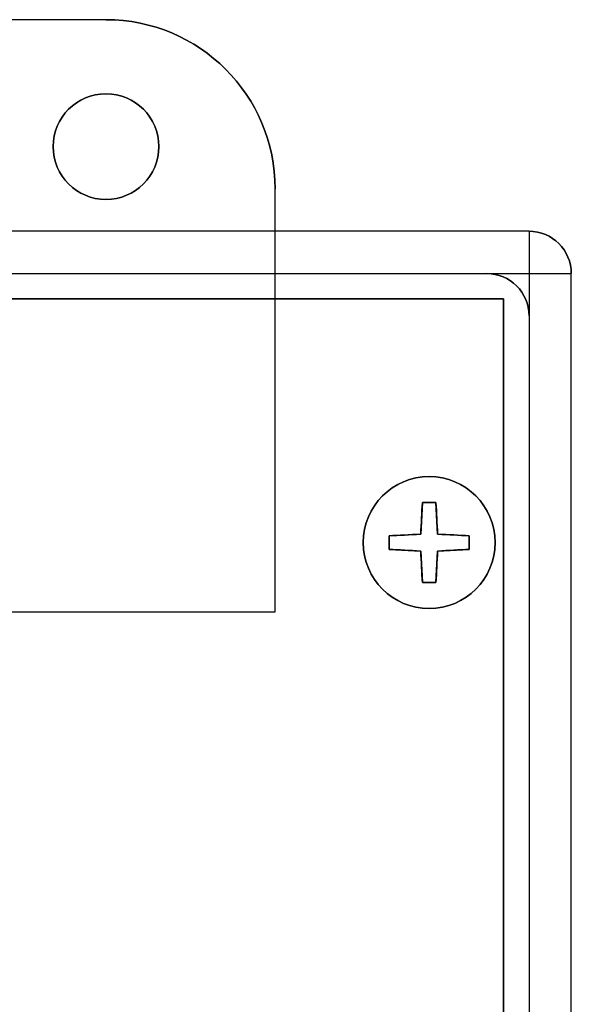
# Model space of a CAD drawing. Extents: x -4.4 to 4.4, y -6.1 to 5.8.
# Tile 157 of 157: x 2.7 to 4.4, y 2.8 to 5.8. Entities that reach past the tile are written whole.
import ezdxf

# ---------------------------------------------------------------- set-up
doc = ezdxf.new("R2010")
doc.units = 0
doc.layers.get('0').update_dxf_attribs({"linetype": 'CONTINUOUS'})

# ---------------------------------------------------------------- blocks, each defined once
blk = doc.blocks.new('*U1')
for p, q in [((3, 5.75), (-3, 5.75)), ((3, 5.75, -0.075), (3, 5.75)), ((3.5, 5.25), (3.5, 5.25, -0.075)), ((3.5, 5), (3.5, 5.25)), ((4.25, 5.125, 5.125), (-4.25, 5.125, 5.125)), ((4.25, 5.125, 4.69), (4.25, 5.125, 5.125)), ((-4.25, 5, 5.25), (4.25, 5, 5.25)), ((-4.25, 5, 5.25), (4.25, 5, 5.25)), ((-3.5, 5), (3.5, 5)), ((4.125, 5), (4.125, 5, 4.69)), ((4.25, 5, 5.25), (4.25, -5, 5.25)), ((4.25, 5, 5.25), (4.25, -5, 5.25)), ((4.375, -5, 5.125), (4.375, 5, 5.125)), ((4.375, 5, 5.125), (4.375, 5, 4.69)), ((4.175, 4.925, 0.075), (-4.175, 4.925, 0.075)), ((4.175, -4.925, 0.075), (4.175, 4.925, 0.075)), ((4.25, 4.875, 4.69), (4.25, 4.875)), ((3.935, 4.323, 5.31), (3.93, 4.23, 5.31)), ((3.975, 4.323, 5.31), (3.935, 4.323, 5.31)), ((3.98, 4.23, 5.31), (3.975, 4.323, 5.31)), ((3.93, 4.23, 5.31), (3.837, 4.225, 5.31)), ((3.837, 4.225, 5.31), (3.837, 4.185, 5.31)), ((4.073, 4.225, 5.31), (3.98, 4.23, 5.31)), ((4.073, 4.185, 5.31), (4.073, 4.225, 5.31)), ((3.837, 4.185, 5.31), (3.93, 4.18, 5.31)), ((3.93, 4.18, 5.31), (3.935, 4.087, 5.31)), ((3.975, 4.087, 5.31), (3.98, 4.18, 5.31)), ((3.98, 4.18, 5.31), (4.073, 4.185, 5.31)), ((3.935, 4.087, 5.31), (3.975, 4.087, 5.31))]:
    blk.add_line(p, q)
at = {"extrusion": (0, 1, 0)}
for p, q in [((3, 5.75, -0.075), (-3, 5.75, -0.075)), ((3, 5.75), (-3, 5.75)), ((3, 5.75, -0.075), (3, 5.75)), ((4.25, 5.125, 4.69), (-4.25, 5.125, 4.69)), ((4.25, 5.125, 5.125), (-4.25, 5.125, 5.125)), ((4.25, 5.125, 4.69), (4.25, 5.125, 5.125)), ((-4.125, 5, 4.69), (4.125, 5, 4.69)), ((-3.5, 5), (3.5, 5)), ((3.5, 5), (4.125, 5)), ((4.125, 5), (4.125, 5, 4.69)), ((3.935, 4.087, 5.31), (3.935, 4.087, 5.3629)), ((3.935, 4.087, 5.31), (3.975, 4.087, 5.31)), ((3.975, 4.087, 5.31), (3.975, 4.087, 5.3629))]:
    blk.add_line(p, q, dxfattribs=at)
at = {"extrusion": (0, 0, -1)}
for p, q in [((3, 5.75, -0.075), (-3, 5.75, -0.075)), ((3.5, 4, -0.075), (3.5, 5.25, -0.075)), ((4.25, 5.125, 4.69), (-4.25, 5.125, 4.69)), ((-4.125, 5, 4.69), (4.125, 5, 4.69)), ((3.5, 4), (3.5, 5)), ((3.5, 5), (4.125, 5)), ((4.375, -5, 4.69), (4.375, 5, 4.69)), ((-4.175, 4.925, 4.69), (4.175, 4.925, 4.69)), ((4.175, 4.925, 4.69), (4.175, -4.925, 4.69)), ((4.25, 4.875), (4.25, -4.875)), ((4.25, 4.875, 4.69), (4.25, -4.875, 4.69)), ((-3.5, 4), (3.5, 4)), ((-3.5, 4, -0.075), (3.5, 4, -0.075))]:
    blk.add_line(p, q, dxfattribs=at)
at = {"extrusion": (1, 0, 0)}
for p, q in [((3.5, 5.25), (3.5, 5.25, -0.075)), ((3.5, 5), (3.5, 5.25)), ((3.5, 4, -0.075), (3.5, 5.25, -0.075)), ((3.5, 4), (3.5, 5)), ((4.375, 5, 5.125), (4.375, 5, 4.69)), ((4.375, -5, 5.125), (4.375, 5, 5.125)), ((4.375, -5, 4.69), (4.375, 5, 4.69)), ((4.25, 4.875, 4.69), (4.25, 4.875)), ((4.25, 4.875, 4.69), (4.25, -4.875, 4.69)), ((4.25, 4.875), (4.25, -4.875)), ((3.837, 4.225, 5.31), (3.837, 4.225, 5.3629)), ((3.837, 4.225, 5.31), (3.837, 4.185, 5.31)), ((3.837, 4.185, 5.31), (3.837, 4.185, 5.3629)), ((3.5, 4), (3.5, 4, -0.075))]:
    blk.add_line(p, q, dxfattribs=at)
at = {"extrusion": (0, -1, 0)}
for p, q in [((4.175, 4.925, 0.075), (-4.175, 4.925, 0.075)), ((-4.175, 4.925, 4.69), (4.175, 4.925, 4.69)), ((4.175, 4.925, 4.69), (4.175, 4.925, 0.075)), ((3.935, 4.323, 5.31), (3.935, 4.323, 5.3629)), ((3.975, 4.323, 5.31), (3.935, 4.323, 5.31)), ((3.975, 4.323, 5.31), (3.975, 4.323, 5.3629)), ((-3.5, 4, -0.075), (3.5, 4, -0.075)), ((-3.5, 4), (3.5, 4)), ((3.5, 4), (3.5, 4, -0.075))]:
    blk.add_line(p, q, dxfattribs=at)
at = {"extrusion": (-1, 0, 0)}
for p, q in [((4.175, -4.925, 0.075), (4.175, 4.925, 0.075)), ((4.175, 4.925, 4.69), (4.175, 4.925, 0.075)), ((4.175, 4.925, 4.69), (4.175, -4.925, 4.69)), ((4.073, 4.225, 5.31), (4.073, 4.225, 5.3629)), ((4.073, 4.185, 5.31), (4.073, 4.225, 5.31)), ((4.073, 4.185, 5.31), (4.073, 4.185, 5.3629))]:
    blk.add_line(p, q, dxfattribs=at)
at = {"extrusion": (0.998558, -0.053686, 0)}
for p, q in [((3.935, 4.323, 5.31), (3.93, 4.23, 5.31)), ((3.935, 4.323, 5.31), (3.935, 4.323, 5.3629)), ((3.93, 4.23, 5.31), (3.93, 4.23, 5.3877))]:
    blk.add_line(p, q, dxfattribs=at)
at = {"extrusion": (-0.998558, -0.053686, 0)}
for p, q in [((3.975, 4.323, 5.31), (3.975, 4.323, 5.3629)), ((3.98, 4.23, 5.31), (3.975, 4.323, 5.31)), ((3.98, 4.23, 5.31), (3.98, 4.23, 5.3877))]:
    blk.add_line(p, q, dxfattribs=at)
at = {"extrusion": (0.053686, -0.998558, 0)}
for p, q in [((3.93, 4.23, 5.31), (3.837, 4.225, 5.31)), ((3.837, 4.225, 5.31), (3.837, 4.225, 5.3629)), ((3.93, 4.23, 5.31), (3.93, 4.23, 5.3877))]:
    blk.add_line(p, q, dxfattribs=at)
at = {"extrusion": (-0.053686, -0.998558, 0)}
for p, q in [((3.98, 4.23, 5.31), (3.98, 4.23, 5.3877)), ((4.073, 4.225, 5.31), (3.98, 4.23, 5.31)), ((4.073, 4.225, 5.31), (4.073, 4.225, 5.3629))]:
    blk.add_line(p, q, dxfattribs=at)
at = {"extrusion": (0.053686, 0.998558, 0)}
for p, q in [((3.837, 4.185, 5.31), (3.837, 4.185, 5.3629)), ((3.837, 4.185, 5.31), (3.93, 4.18, 5.31)), ((3.93, 4.18, 5.31), (3.93, 4.18, 5.3877))]:
    blk.add_line(p, q, dxfattribs=at)
at = {"extrusion": (0.998558, 0.053686, 0)}
for p, q in [((3.93, 4.18, 5.31), (3.93, 4.18, 5.3877)), ((3.93, 4.18, 5.31), (3.935, 4.087, 5.31)), ((3.935, 4.087, 5.31), (3.935, 4.087, 5.3629))]:
    blk.add_line(p, q, dxfattribs=at)
at = {"extrusion": (-0.998558, 0.053686, 0)}
for p, q in [((3.975, 4.087, 5.31), (3.98, 4.18, 5.31)), ((3.98, 4.18, 5.31), (3.98, 4.18, 5.3877)), ((3.975, 4.087, 5.31), (3.975, 4.087, 5.3629))]:
    blk.add_line(p, q, dxfattribs=at)
at = {"extrusion": (-0.053686, 0.998558, 0)}
for p, q in [((3.98, 4.18, 5.31), (4.073, 4.185, 5.31)), ((3.98, 4.18, 5.31), (3.98, 4.18, 5.3877)), ((4.073, 4.185, 5.31), (4.073, 4.185, 5.3629))]:
    blk.add_line(p, q, dxfattribs=at)
for centre, radius in [((3, 5.375), 0.1562), ((3, 5.375, -0.075), 0.1562), ((3.955, 4.205, 5.25), 0.195)]:
    blk.add_circle(centre, radius)
at = {"extrusion": (0, 0, -1)}
for centre, radius in [((-3, 5.375), 0.1562), ((-3, 5.375, 0.075), 0.1562), ((-3.955, 4.205, -5.31), 0.195), ((-3.955, 4.205, -5.31), 0.195), ((-3.955, 4.205, -5.25), 0.195)]:
    blk.add_circle(centre, radius, dxfattribs=at)
for centre, radius in [((3, 5.25, -0.075), 0.5), ((3, 5.25), 0.5), ((4.25, 5, 5.125), 0.125), ((4.25, 5, 4.69), 0.125), ((4.25, 5, 5.125), 0.125), ((4.125, 4.875), 0.125), ((4.125, 4.875, 4.69), 0.125)]:
    blk.add_arc(centre, radius, 0, 90)
for centre, radius in [((-3, 5.25), 0.5), ((-3, 5.25, 0.075), 0.5), ((-4.25, 5, -4.69), 0.125), ((-4.125, 4.875), 0.125), ((-4.125, 4.875, -4.69), 0.125)]:
    blk.add_arc(centre, radius, 90, 180, dxfattribs=at)
at = {"extrusion": (1, 0, 0)}
for centre, radius, start, end in [((5, 5.125, 4.25), 0.125, 0, 90), ((5, 5.125, 4.25), 0.125, 0, 90), ((4.205, 5.1123, 3.837), 0.2513, 85.4358, 94.5642), ((4.205, 5.1123, 4.073), 0.2513, 85.4358, 94.5642)]:
    blk.add_arc(centre, radius, start, end, dxfattribs=at)
at = {"extrusion": (0, 1, 0)}
for centre, radius, start, end in [((-4.25, 5.125, 5), 0.125, 90, 180), ((-4.25, 5.125, 5), 0.125, 90, 180), ((-3.955, 5.1123, 4.323), 0.2513, 85.4358, 94.5642), ((-3.955, 5.1123, 4.087), 0.2513, 85.4358, 94.5642)]:
    blk.add_arc(centre, radius, start, end, dxfattribs=at)
at = {"extrusion": (0.998558, -0.053686, 0)}
for centre, start, end in [((4.4113, 5.1123, 3.6972), 65.0134, 85.0975), ((4.4113, 5.1123, 3.7499), 94.9025, 114.9866)]:
    blk.add_arc(centre, 0.2764, start, end, dxfattribs=at)
at = {"extrusion": (-0.998558, 0.053686, 0)}
for centre, start, end in [((-4.4113, 5.1123, -3.6972), 94.9025, 114.9866), ((-4.4113, 5.1123, -3.7499), 65.0134, 85.0975)]:
    blk.add_arc(centre, 0.2764, start, end, dxfattribs=at)
at = {"extrusion": (0, -1, 0)}
for centre in [(3.955, 5.1123, -4.323), (3.955, 5.1123, -4.087)]:
    blk.add_arc(centre, 0.2513, 85.4358, 94.5642, dxfattribs=at)
at = {"extrusion": (-0.998558, -0.053686, 0)}
for centre, start, end in [((-3.9866, 5.1123, -4.2014), 94.9025, 114.9866), ((-3.9866, 5.1123, -4.1487), 65.0134, 85.0975)]:
    blk.add_arc(centre, 0.2764, start, end, dxfattribs=at)
at = {"extrusion": (0.998558, 0.053686, 0)}
for centre, start, end in [((3.9866, 5.1123, 4.2014), 65.0134, 85.0975), ((3.9866, 5.1123, 4.1487), 94.9025, 114.9866)]:
    blk.add_arc(centre, 0.2764, start, end, dxfattribs=at)
at = {"extrusion": (0.053686, -0.998558, 0)}
for centre, start, end in [((4.175, 5.1123, -4.0129), 94.9025, 114.9866), ((4.175, 5.1123, -3.9603), 65.0134, 85.0975)]:
    blk.add_arc(centre, 0.2764, start, end, dxfattribs=at)
at = {"extrusion": (-0.053686, 0.998558, 0)}
for centre, start, end in [((-4.175, 5.1123, 4.0129), 65.0134, 85.0975), ((-4.175, 5.1123, 3.9603), 94.9025, 114.9866)]:
    blk.add_arc(centre, 0.2764, start, end, dxfattribs=at)
at = {"extrusion": (-1, 0, 0)}
for centre in [(-4.205, 5.1123, -3.837), (-4.205, 5.1123, -4.073)]:
    blk.add_arc(centre, 0.2513, 85.4358, 94.5642, dxfattribs=at)
at = {"extrusion": (-0.053686, -0.998558, 0)}
for centre, start, end in [((3.7235, 5.1123, -4.4376), 65.0134, 85.0975), ((3.7235, 5.1123, -4.385), 94.9025, 114.9866)]:
    blk.add_arc(centre, 0.2764, start, end, dxfattribs=at)
at = {"extrusion": (0.053686, 0.998558, 0)}
for centre, start, end in [((-3.7235, 5.1123, 4.4376), 94.9025, 114.9866), ((-3.7235, 5.1123, 4.385), 65.0134, 85.0975)]:
    blk.add_arc(centre, 0.2764, start, end, dxfattribs=at)

msp = doc.modelspace()

# ---------------------------------------------------------------- block references
msp.add_blockref('*U1', (0, 0))

doc.saveas('drawing.dxf')
